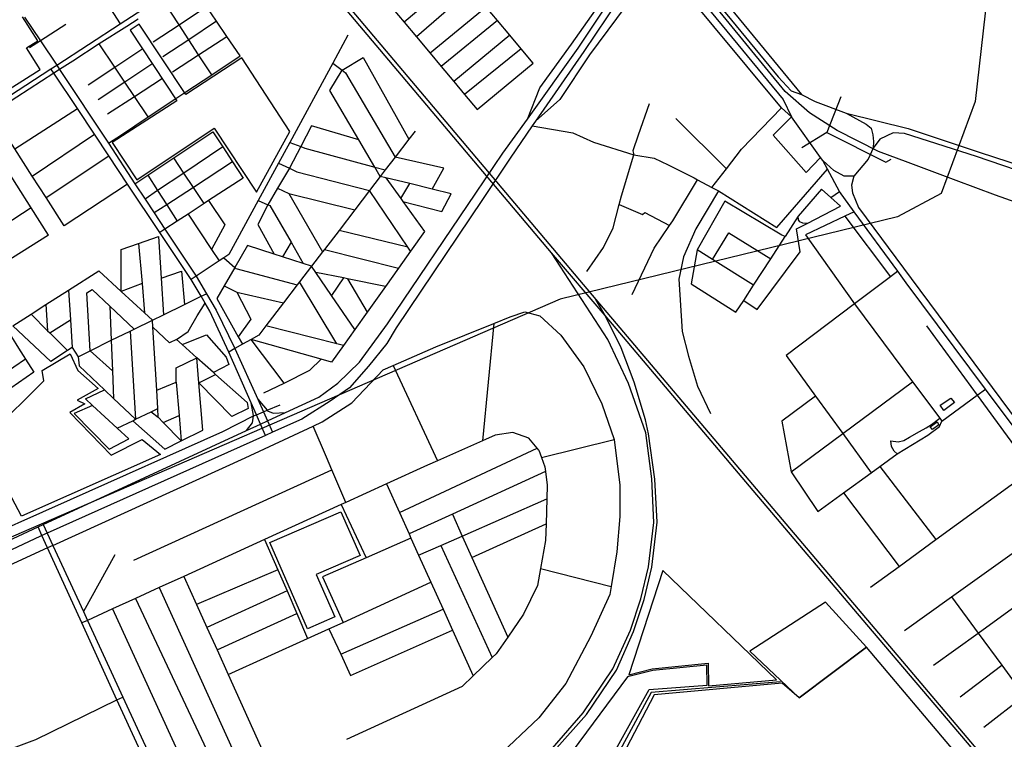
# Model space of a CAD drawing. Header units: millimetres. Extents: x 664923 to 767831, y 3118803 to 3207600.
# Tile 227 of 256: x 711642 to 713062, y 3176673 to 3177711. Entities that reach past the tile are written whole.
import ezdxf

# ---------------------------------------------------------------- set-up
doc = ezdxf.new("R2010")
doc.units = ezdxf.units.MM
for name, color, linetype in [('buildings', 5, 'Continuous'), ('parks', 8, 'Continuous'), ('railways', 4, 'Continuous'), ('roads_2', 2, 'Continuous'), ('roads_3', 3, 'Continuous'), ('water', 7, 'Continuous')]:
    doc.layers.add(name, color=color, linetype=linetype)

msp = doc.modelspace()

# ---------------------------------------------------------------- linework, layer by layer
at = {"layer": 'buildings'}
for points in [[(712970.09, 3177155.16), (712985.14, 3177165.28), (712990.5, 3177158.77), (712975.35, 3177147.62), (712970.09, 3177155.16)], [(712955.65, 3177123.87), (712965.53, 3177131.11), (712968.17, 3177126.54), (712958.97, 3177120.11), (712955.65, 3177123.87)], [(712520.93, 3176766.14), (712554.33, 3176774.58), (712635.46, 3176782.85), (712635.53, 3176749.97), (712733.95, 3176759.08), (712569.73, 3176916.38), (712520.93, 3176766.14)]]:
    msp.add_lwpolyline(points, close=True, dxfattribs=at)
at = {"layer": 'parks'}
for points in [[(711199.11, 3177943.43), (711143.85, 3177673.92), (711218.91, 3177558.41), (711318.08, 3177619.94), (711314.45, 3177625.16), (711391.01, 3177676.69), (711453.21, 3177641.04), (711475.39, 3177601.5), (711520.14, 3177630.05), (711562.08, 3177569.92), (711672.03, 3177639.52), (711652.02, 3177670.4), (711668.33, 3177680.83), (711646.56, 3177715.39)], [(712996.75, 3176648.07), (712863.64, 3176805.76), (712766.38, 3176733.04), (712741.91, 3176754), (712557.63, 3176737.08), (712505.95, 3176638.58)]]:
    msp.add_lwpolyline(points, dxfattribs=at)
for points in [[(711775.68, 3177533.9), (711811.35, 3177480.04), (711922.86, 3177554.55), (711983.71, 3177462.33), (712032.16, 3177549.89), (711962.55, 3177656.27), (711881.86, 3177603.2), (711814.76, 3177704.78), (711801.75, 3177696.27), (711869.06, 3177593.89), (711775.68, 3177533.9)], [(711584.74, 3177059.16), (711607.79, 3177075.69), (711611.94, 3177095.61), (711601.42, 3177115.26), (711677.21, 3177190.4), (711674.68, 3177205.33), (711714.91, 3177228.91), (711726.25, 3177205.15), (711755.7, 3177179.1), (711725.15, 3177162.45), (711736.15, 3177157.03), (711714.55, 3177144.65), (711774.39, 3177082.83), (711819.14, 3177105.74), (711845.52, 3177083.76), (711645.01, 3176994.73), (711630.98, 3177021.44), (711611.98, 3177010.61), (711584.74, 3177059.16)], [(712003.01, 3176957.05), (712105.74, 3177001.45), (712133.39, 3176938.13), (712070.12, 3176910.78), (712096.8, 3176849.68), (712057.34, 3176832.62), (712003.01, 3176957.05)], [(712197.15, 3176519.86), (712267.77, 3176473.55), (712325.79, 3176414.71), (712348.76, 3176434.63), (712368.73, 3176414.09), (712398.66, 3176436.93), (712418.99, 3176448.45), (712443.59, 3176456.32), (712492.34, 3176469.75), (712488.12, 3176496.6), (712478.32, 3176496.43), (712475.2, 3176514.02), (712504.97, 3176519.66), (712492.48, 3176641.1), (712550.34, 3176744.76), (712633.77, 3176750.93), (712633.59, 3176780.18), (712555.59, 3176772.49), (712518.8, 3176763.28), (712429.29, 3176642.32), (712375.61, 3176603.96), (712323.7, 3176571.2), (712269.32, 3176545.38), (712197.15, 3176519.86)]]:
    msp.add_lwpolyline(points, close=True, dxfattribs=at)
at = {"layer": 'railways'}
for points in [[(710031.5, 3180194.1), (710397.88, 3179761.87), (711068.17, 3178969.48), (711328.91, 3178662.1), (711406.47, 3178571.3), (711759.11, 3178154.03), (712007.56, 3177860.88), (712108.15, 3177740.42), (712473.18, 3177307.72), (712704.62, 3177034.58), (712875.71, 3176832.43), (713064.34, 3176609.82), (713142.96, 3176502.04), (713191.61, 3176405.42), (713281.92, 3176213.01), (713440.17, 3175876.53), (713470.5, 3175812.03), (713612.13, 3175509.11), (713715, 3175290.53), (713963.01, 3174759.5)], [(713958.42, 3174756.8), (713710.1, 3175289.12), (713607.54, 3175508.7), (713466.5, 3175810.54), (713436.17, 3175874.98), (713277.93, 3176211.17), (713187.98, 3176404.21), (713139.83, 3176499.33), (713061.21, 3176606.94), (712872.22, 3176829.28), (712700.4, 3177031.84), (712486.79, 3177284.26), (712409.4, 3177375.07), (712002.43, 3177857.11), (711401.81, 3178568.86), (711325.03, 3178659.27), (711063.06, 3178967.42), (711025.16, 3179012.26), (710393.79, 3179759.01), (710024.72, 3180189.82)], [(713095.82, 3178845.93), (713096.61, 3178706.75), (713034.82, 3177720.4), (713020.43, 3177593.38), (712971.44, 3177460.49), (712908.51, 3177426.74), (712421.7, 3177308), (711520.85, 3176917.59), (710780.01, 3176672.57), (710756.07, 3176655.32), (710732.16, 3176633.02), (710652.26, 3176547.62), (710513.11, 3176257.09)], [(712923.93, 3177505.35), (712881.04, 3177520.78), (712821.3, 3177551.12), (712781.39, 3177577), (712746.19, 3177607.74), (712556.48, 3177839.95), (712028.42, 3178486.28)], [(713049.54, 3177458.04), (712993.04, 3177479.28), (712923.93, 3177505.35)], [(714946.98, 3176780.28), (714332.98, 3177023.86), (714113.57, 3177117.1), (713917.81, 3177210.72), (713857.5, 3177235.65), (713788.99, 3177258.85), (713442.65, 3177377.83), (713312.92, 3177396.53), (713224.78, 3177405.54), (713159.38, 3177418.96), (713049.54, 3177458.04)], [(711934.45, 3176440.55), (712258.33, 3176560.85), (712316.39, 3176589.53), (712367.18, 3176621.45), (712410.89, 3176660.5), (712455.04, 3176711.09), (712497.63, 3176774.85), (712523.47, 3176830.39), (712538.23, 3176875.52), (712549.32, 3176921.89), (712557.09, 3176986), (712553.96, 3177048.91), (712545.46, 3177115.05), (712520.2, 3177186.24), (712490.38, 3177249.66), (712409.4, 3177375.07)], [(712486.79, 3177284.26), (712473.18, 3177307.72)], [(711936.71, 3176436.44), (712260.21, 3176556.39), (712318.25, 3176584.91), (712370.27, 3176617.6), (712413.08, 3176656.29), (712459.76, 3176709.08), (712503.3, 3176772.98), (712527.81, 3176828.5), (712543.21, 3176874.61), (712553.96, 3176921.31), (712561.73, 3176986.08), (712558.27, 3177048.34), (712549.46, 3177113.8), (712544.78, 3177133.82), (712528.4, 3177188.11), (712509.94, 3177237.9), (712486.79, 3177284.26)]]:
    msp.add_lwpolyline(points, dxfattribs=at)
at = {"layer": 'roads_2'}
for points in [[(712374.48, 3177567.7), (712392.63, 3177613.1), (712438.3, 3177675.84), (712507.33, 3177774.65), (712523.75, 3177798.24), (712545.65, 3177822.31), (712575.71, 3177841.66)], [(712575.71, 3177841.66), (712595.28, 3177816.99), (712615.05, 3177792.36), (712639.52, 3177761.9), (712770, 3177603.05)], [(712800.51, 3177507.98), (712797.52, 3177512.15), (712755.31, 3177571.07), (712740.88, 3177583.92), (712593.39, 3177761.9), (712569.84, 3177793.96), (712545.65, 3177822.31)], [(712595.28, 3177816.99), (712569.84, 3177793.96), (712542.02, 3177765.94), (712464.27, 3177660.3), (712421.11, 3177595.8), (712386.28, 3177564.81)], [(712580.83, 3177793.82), (712743.58, 3177596.26), (712755.31, 3177571.07)], [(712592.71, 3177803.95), (712736.43, 3177628.7), (712755.15, 3177608.7), (712770, 3177603.05)], [(711533.06, 3177539.95), (711687.45, 3177640.22), (711695.77, 3177645.61), (711787.28, 3177705.22), (711846.13, 3177743.57)], [(711813.07, 3177711.88), (711796.72, 3177701.43), (711757.14, 3177676.11), (711718.75, 3177651.55), (711699.83, 3177639.44), (711691.53, 3177634.09), (711602.29, 3177576.48)], [(711996.89, 3177111.53), (711989.74, 3177127.72), (711983.72, 3177141.35), (711976.19, 3177158.4), (711943.78, 3177231.78), (711916.6, 3177290.61), (711909.76, 3177302.2), (711903.91, 3177312.11), (711889.61, 3177336.33), (711844.54, 3177404.15), (711798.02, 3177474.13), (711770.95, 3177514.8), (711750.3, 3177545.82), (711725.52, 3177583.05), (711691.53, 3177634.09), (711687.45, 3177640.22)], [(711695.77, 3177645.61), (711699.83, 3177639.44), (711770.19, 3177532.8), (711808.62, 3177474.56), (711823.23, 3177452.4), (711836.4, 3177432.44), (711851.89, 3177408.97), (711896.72, 3177341.02), (711911.55, 3177315.87), (711925.51, 3177292.17), (711952.72, 3177236.8), (711985.69, 3177163.53), (711993.8, 3177145.5), (711999.72, 3177132.33), (712007.03, 3177116.08)], [(712770, 3177603.05), (712789.69, 3177592.91), (712834.11, 3177576.37), (712863.35, 3177560.5), (712870.25, 3177554.53), (712872.99, 3177545.27), (712873.82, 3177535.33), (712873.14, 3177525.63), (712866.22, 3177510.13), (712845.29, 3177485.27)], [(712339.1, 3177518.41), (712374.48, 3177567.7)], [(712386.28, 3177564.81), (712381.58, 3177558.02), (712349.82, 3177511.57)], [(712834.11, 3177576.37), (712923.61, 3177554.16), (713026.34, 3177520.29), (713371.5, 3177407.34), (713859.9, 3177241.97), (713919.67, 3177214.99), (714080.18, 3177142.93), (714142.75, 3177114.84), (714405.78, 3177007.25), (714453.23, 3176988.48), (714967.48, 3176785.09)], [(714956.9, 3176768.31), (714772.25, 3176840.23), (714384.56, 3176996.53), (714191.48, 3177077.45), (714135.66, 3177102.25), (713910.19, 3177204.56), (713881.37, 3177218.11), (713854.68, 3177230.66), (713368.18, 3177395.44), (713022.45, 3177513.76), (712918.31, 3177547.07), (712902.02, 3177548.17), (712882.83, 3177539), (712873.14, 3177525.63)], [(712300.35, 3177460.98), (712339.1, 3177518.41)], [(712349.82, 3177511.57), (712309.66, 3177451.77)], [(713093.71, 3177099.98), (713035.38, 3177178.23), (712920.97, 3177331.71), (712908.88, 3177348.23), (712846, 3177434.14), (712824.51, 3177463.5), (712807.19, 3177495.59), (712800.51, 3177507.98)], [(712845.29, 3177485.27), (712831.57, 3177485.47), (712816.51, 3177493.44), (712800.51, 3177507.98)], [(712845.29, 3177485.27), (712842.17, 3177472.47), (712843.61, 3177461.37), (712851.87, 3177440.08), (712927.91, 3177337.61), (713237.94, 3176920.45)], [(712309.66, 3177451.77), (712185.44, 3177266.77), (712171.71, 3177243.97), (712145.21, 3177211.14), (712118.19, 3177180.26), (712089.98, 3177160.64), (712049.06, 3177134.9), (712007.03, 3177116.08), (711996.89, 3177111.53), (711681.96, 3176970.47), (711674.45, 3176967.11), (711671.36, 3176965.72), (711516.42, 3176893.23), (711362.81, 3176832.24), (711285.22, 3176805.62), (711273.86, 3176801.72), (711101.18, 3176742.49), (710933.69, 3176687.42), (710838.57, 3176657.05), (710808.64, 3176638.69), (710784.27, 3176619.68), (710758.03, 3176591.85), (710732.93, 3176557.52)], [(711507.75, 3176904.56), (711668.81, 3176979.46), (711676.23, 3176982.9), (711969.4, 3177118.32), (711989.74, 3177127.72), (711999.72, 3177132.33), (712025.74, 3177144.35), (712073.62, 3177166.47), (712101.32, 3177186.82), (712132.3, 3177217.28), (712173.04, 3177272.34), (712300.35, 3177460.98)], [(711969.4, 3177118.32), (711977.99, 3177129.79), (711979.49, 3177139.6), (711979.54, 3177139.98), (711976.19, 3177158.4)], [(711985.69, 3177163.53), (711999.25, 3177147.75), (711999.84, 3177147.07), (712008, 3177143.57), (712025.74, 3177144.35)], [(711676.23, 3176982.9), (711681.96, 3176970.47), (711690.12, 3176952.77), (711734.13, 3176857.32), (711740.01, 3176844.57), (711790.97, 3176734.05), (711870.68, 3176561.17), (711907.66, 3176480.97), (711953.45, 3176373.79), (711971.29, 3176345.98), (711997.57, 3176320.43), (712135.04, 3176174.29), (712154.07, 3176154.06), (712233.01, 3176068.18), (712285.35, 3176011.24), (712371.77, 3175917.21), (712448.13, 3175834.15), (712454.39, 3175828.41), (712481.4, 3175803.62), (712507.27, 3175780.87), (712552.37, 3175751.43), (712593.86, 3175725.8), (712646.34, 3175696.88), (712659.77, 3175689.81)], [(712654.38, 3175681.19), (712640.86, 3175687.41), (712588.72, 3175716.56), (712499.33, 3175770.17), (712476.18, 3175791.18), (712472.72, 3175794.32), (712440.64, 3175828.2), (712364.03, 3175910.16), (712224.37, 3176059.6), (712125.52, 3176165.36), (711988.01, 3176312.49), (711964.86, 3176340.92), (711946.64, 3176370.49), (711897.66, 3176477.95), (711861.59, 3176556.99), (711841.7, 3176600.57), (711813.48, 3176662.42), (711782.64, 3176729.99), (711732.02, 3176840.93), (711682.57, 3176949.3), (711674.45, 3176967.11), (711668.81, 3176979.46)]]:
    msp.add_lwpolyline(points, dxfattribs=at)
at = {"layer": 'roads_3'}
for points in [[(712447.8, 3177670.04), (712515.09, 3177771.49), (712548.66, 3177812.02), (712631.14, 3177870.97), (712717.09, 3177928.59)], [(712722.19, 3177920.31), (712637.11, 3177863.47), (712558.32, 3177804), (712523.21, 3177765.77), (712455.92, 3177665.46)], [(712488.43, 3177874.53), (712463.47, 3177905.39), (712415.17, 3177860.49), (712374.81, 3177825.47), (712360.44, 3177813), (712333.8, 3177789.89), (712293.7, 3177755.08), (712214.53, 3177686.39)], [(711736.79, 3177784.11), (711750.57, 3177762.57), (711764.45, 3177740.88), (711787.28, 3177705.22)], [(711960.18, 3177658.79), (711941.17, 3177686.95), (711926.37, 3177708.87), (711911.99, 3177730.16), (711890.79, 3177761.6), (711888.15, 3177765.45), (711885.56, 3177769.25)], [(712276.91, 3177775.17), (712196.79, 3177707.61)], [(711919.22, 3177631.63), (711900.38, 3177660.51), (711886.22, 3177682.22), (711872.13, 3177703.84), (711851.05, 3177736.17)], [(711834.64, 3177679.07), (711872.13, 3177703.84), (711911.99, 3177730.16)], [(712180.62, 3177726.95), (712196.79, 3177707.61), (712214.53, 3177686.39), (712234.27, 3177662.77), (712250.44, 3177643.43), (712268.25, 3177622.12), (712284.08, 3177603.18), (712301.99, 3177581.76), (712382.74, 3177648.56), (712365.46, 3177669.23), (712349.1, 3177688.8), (712331.43, 3177709.94), (712315.11, 3177729.46)], [(712315.11, 3177729.46), (712234.27, 3177662.77)], [(711649.21, 3177714.89), (711672.16, 3177680.74), (711695.77, 3177645.61)], [(711926.37, 3177708.87), (711886.22, 3177682.22), (711848.86, 3177657.43)], [(712331.43, 3177709.94), (712250.44, 3177643.43)], [(711708.92, 3177704.13), (711672.16, 3177680.74), (711656.34, 3177670.67)], [(711862.84, 3177636.18), (711900.38, 3177660.51), (711941.17, 3177686.95)], [(712115.82, 3177689.06), (712093.8, 3177648.46), (712031.77, 3177534.04), (712015.64, 3177504.31), (711986.44, 3177450.45), (711944.06, 3177372.3), (711936.81, 3177367.5), (711930.2, 3177363.14), (711896.72, 3177341.02), (711889.61, 3177336.33)], [(712349.1, 3177688.8), (712268.25, 3177622.12)], [(711741.32, 3177617.42), (711779.54, 3177642.68), (711818.58, 3177668.46)], [(711827.62, 3177570.89), (711807.78, 3177600.51), (711794.03, 3177621.04), (711779.54, 3177642.68), (711757.14, 3177676.11)], [(712365.46, 3177669.23), (712284.08, 3177603.18)], [(712374.48, 3177567.7), (712447.8, 3177670.04)], [(712455.92, 3177665.46), (712386.28, 3177564.81)], [(711770.19, 3177532.8), (711789.03, 3177545.3), (711827.62, 3177570.89), (711866.28, 3177596.53), (711882.04, 3177606.97), (711919.22, 3177631.63), (711960.18, 3177658.79)], [(712194.91, 3177449.03), (712251, 3177434.56), (712264.78, 3177460), (712237.18, 3177466.76), (712205.06, 3177474.62), (712170.26, 3177483.14), (712162.44, 3177485.05), (712154.64, 3177498.41), (712131.51, 3177537.67), (712089.52, 3177608.95), (712107.36, 3177638.19), (712137.71, 3177656.76), (712203.55, 3177538.74)], [(711832.92, 3177646.85), (711794.03, 3177621.04), (711755.73, 3177595.62)], [(712093.8, 3177648.46), (712107.36, 3177638.19), (712112.16, 3177634.55), (712183.66, 3177512.76)], [(711769.09, 3177575.43), (711807.78, 3177600.51), (711846.86, 3177625.83)], [(712826.82, 3177599.92), (712806.2, 3177548.55), (712770.13, 3177526.44)], [(711635.45, 3177524.79), (711725.52, 3177583.05)], [(712550.35, 3177589.67), (712534.31, 3177544.62), (712526.87, 3177522.08), (712528.07, 3177516.02)], [(712640.64, 3177469.22), (712661.58, 3177496.21), (712683.59, 3177524.57), (712740.88, 3177583.92)], [(711706.65, 3177413.81), (711680.52, 3177454.54), (711660.56, 3177485.66), (711635.45, 3177524.79), (711602.29, 3177576.48)], [(712588.66, 3177568.82), (712661.58, 3177496.21)], [(712755.31, 3177571.07), (712729.08, 3177544.77), (712776.58, 3177490.55), (712797.52, 3177512.15)], [(711683.96, 3177400.53), (711658.91, 3177439.98), (711638.36, 3177472.33), (711614.03, 3177510.65), (711580.96, 3177562.71)], [(712212.47, 3177550.38), (712203.55, 3177538.74), (712183.66, 3177512.76), (712169.58, 3177494.37), (712162.44, 3177485.05), (712146.83, 3177464.67), (712125.72, 3177437.1), (712102.88, 3177407.27), (712081.75, 3177379.68), (712079.03, 3177376.14), (712063.39, 3177355.71), (712046.06, 3177333.09), (712042.66, 3177328.65), (712022.71, 3177302.59), (711997.55, 3177269.75), (711987.1, 3177256.1), (711976.17, 3177249.96), (711963.54, 3177242.88), (711952.72, 3177236.8), (711943.78, 3177231.78)], [(712131.51, 3177537.67), (712063.12, 3177557.89), (712047.65, 3177528.03), (712031.48, 3177496.79), (712014.29, 3177468.01), (712000.14, 3177444.31), (711985.57, 3177415.67), (712009.46, 3177372.98)], [(712381.58, 3177558.02), (712440.29, 3177547.81), (712469.95, 3177534.58), (712528.07, 3177516.02), (712557.23, 3177511.39), (712577.82, 3177501.77), (712614.86, 3177482.83), (712619.78, 3177480.23), (712640.64, 3177469.22), (712650.15, 3177464.19), (712734.43, 3177411.42), (712807.19, 3177495.59)], [(711660.56, 3177485.66), (711750.3, 3177545.82)], [(711808.62, 3177474.56), (711826.98, 3177486.8), (711864.78, 3177511.96), (711921.09, 3177549.47)], [(711921.09, 3177549.47), (711935.29, 3177527.56), (711949.28, 3177506), (711964.41, 3177482.64)], [(712806.2, 3177548.55), (712891.73, 3177505.87), (712899.24, 3177509.79)], [(711935.29, 3177527.56), (711879.29, 3177490), (711841.33, 3177464.54), (711823.23, 3177452.4)], [(712031.77, 3177534.04), (712047.65, 3177528.03), (712053.36, 3177525.86), (712154.64, 3177498.41), (712169.58, 3177494.37)], [(711683.96, 3177400.53), (711592.67, 3177343.29), (711568.05, 3177380.79), (711548.01, 3177411.33), (711522.27, 3177450.53), (711488.54, 3177501.91), (711484.63, 3177507.87)], [(711680.52, 3177454.54), (711770.95, 3177514.8)], [(711908.38, 3177445.95), (711892.96, 3177469.29), (711879.29, 3177490), (711864.78, 3177511.96)], [(712237.18, 3177466.76), (712253.98, 3177496.98), (712183.66, 3177512.76)], [(712460.06, 3177347.74), (712484.44, 3177382.47), (712498.12, 3177410.97), (712506.91, 3177444.65), (712510.12, 3177456.91), (712528.07, 3177516.02)], [(711949.28, 3177506), (711892.96, 3177469.29), (711854.44, 3177444.2), (711836.4, 3177432.44)], [(712015.64, 3177504.31), (712031.48, 3177496.79), (712042.03, 3177491.8), (712146.83, 3177464.67)], [(711826.98, 3177486.8), (711841.33, 3177464.54), (711854.44, 3177444.2), (711869.65, 3177420.6)], [(711964.41, 3177482.64), (711914.72, 3177450.11), (711908.38, 3177445.95), (711885.3, 3177430.84), (711869.65, 3177420.6), (711851.89, 3177408.97), (711844.54, 3177404.15)], [(712170.26, 3177483.14), (712191.87, 3177453.25), (712194.91, 3177449.03), (712226.19, 3177405.76), (712205.99, 3177377.31), (712188.52, 3177352.72), (712169.73, 3177326.27), (712143.57, 3177289.45), (712125.51, 3177264.03), (712109.15, 3177241), (712092.21, 3177217.16), (712076.97, 3177221.47), (711976.17, 3177249.96)], [(712525.52, 3177314.65), (712557.61, 3177381.51), (712579.59, 3177414.35), (712584.14, 3177421.16), (712619.78, 3177480.23)], [(711798.02, 3177474.13), (711706.65, 3177413.81)], [(712014.29, 3177468.01), (712030.29, 3177460.33), (712125.72, 3177437.1)], [(712205.99, 3177377.31), (712202.09, 3177383.07), (712146.83, 3177464.67)], [(712191.87, 3177453.25), (712205.06, 3177474.62)], [(712798.55, 3177466.66), (712764.88, 3177427.87), (712746.34, 3177398.43), (712741.39, 3177400.56), (712659.34, 3177449.19), (712619.2, 3177379.08), (712610.93, 3177330.31), (712675.17, 3177289.39), (712686.5, 3177306.08), (712705.72, 3177293.03), (712768.17, 3177376.07), (712762.84, 3177409.35), (712778.01, 3177417.25), (712826.21, 3177442.33), (712812.04, 3177454.79), (712798.55, 3177466.66)], [(711914.72, 3177450.11), (711938.1, 3177415.29), (711919.21, 3177379.73)], [(711986.44, 3177450.45), (712000.14, 3177444.31), (712003.08, 3177442.99), (712033.72, 3177390.07), (712051.38, 3177359.56)], [(712030.29, 3177460.33), (712079.03, 3177376.14)], [(712650.15, 3177464.19), (712617.67, 3177409.28), (712599.8, 3177368.94), (712593.04, 3177336.97), (712597.88, 3177261.32), (712606.74, 3177225.76), (712620.08, 3177182.53), (712638.54, 3177142.84)], [(712812.04, 3177454.79), (712824.51, 3177463.5)], [(711658.91, 3177439.98), (711568.05, 3177380.79)], [(712506.91, 3177444.65), (712540.34, 3177429.98), (712543.74, 3177433.06), (712579.59, 3177414.35)], [(711885.3, 3177430.84), (711919.21, 3177379.73), (711930.2, 3177363.14)], [(712778.01, 3177417.25), (712771.79, 3177417.52), (712767.63, 3177419.35), (712765.63, 3177422.39), (712764.88, 3177427.87)], [(712846, 3177434.14), (712832.32, 3177427.63), (712775.56, 3177400.59), (712846.47, 3177301.18), (712930.17, 3177188.92), (712969.56, 3177136.1), (712972.45, 3177132.22)], [(712832.32, 3177427.63), (712898.03, 3177340.05)], [(711788.87, 3177318.92), (711788.51, 3177379.61), (711813.78, 3177388.45), (711842.74, 3177398.57), (711846.55, 3177338.36), (711849.89, 3177285.57)], [(712202.09, 3177383.07), (712102.88, 3177407.27)], [(712641.59, 3177365.05), (712664.89, 3177403.92), (712725.76, 3177366.16)], [(712725.76, 3177366.16), (712746.34, 3177398.43)], [(711813.78, 3177388.45), (711818.74, 3177330.36), (711822.33, 3177288.28)], [(712063.39, 3177355.71), (712051.38, 3177359.56), (712021.36, 3177369.17), (712009.46, 3177372.98), (711970.86, 3177385.33), (711952.55, 3177353.64), (711937.43, 3177327.44), (711926.74, 3177308.93), (711957.47, 3177253.77), (711963.54, 3177242.88)], [(712033.72, 3177390.07), (712021.36, 3177369.17)], [(712081.75, 3177379.68), (712188.52, 3177352.72)], [(711936.81, 3177367.5), (711952.55, 3177353.64), (711954.08, 3177352.29), (712042.66, 3177328.65)], [(712641.59, 3177365.05), (712619.2, 3177379.08)], [(712700.45, 3177328.18), (712641.59, 3177365.05)], [(712686.5, 3177306.08), (712700.45, 3177328.18), (712725.76, 3177366.16)], [(712125.51, 3177264.03), (712092.14, 3177313.28), (712069.51, 3177346.68), (712063.39, 3177355.71)], [(711712.52, 3177320.77), (711715.38, 3177278.36), (711718.06, 3177238.29), (711711.31, 3177233.91), (711687.18, 3177218.26), (711632.42, 3177269.69), (711658.67, 3177286.42), (711680.09, 3177300.08), (711712.52, 3177320.77), (711756.32, 3177348.7), (711788.87, 3177318.92), (711822.33, 3177288.28), (711833.89, 3177277.71)], [(711846.55, 3177338.36), (711875.64, 3177348.62), (711879.8, 3177300.26)], [(712169.73, 3177326.27), (712114.97, 3177337.42), (712109.29, 3177338.58), (712069.51, 3177346.68)], [(712109.29, 3177338.58), (712092.14, 3177313.28)], [(712114.97, 3177337.42), (712143.57, 3177289.45)], [(712908.88, 3177348.23), (712898.03, 3177340.05), (712846.47, 3177301.18), (712747.59, 3177226.64), (712790.3, 3177167.84), (712829.33, 3177114.1), (712870.37, 3177057.61)], [(711818.74, 3177330.36), (711788.87, 3177318.92)], [(711937.43, 3177327.44), (711955.29, 3177318.01), (712022.71, 3177302.59)], [(712099.7, 3177243.43), (712046.06, 3177333.09)], [(711726.58, 3177224.97), (711743.91, 3177233.49), (711774.38, 3177248.8), (711801.48, 3177261.77), (711807.46, 3177264.71), (711833.89, 3177277.71), (711849.89, 3177285.57), (711879.8, 3177300.26), (711903.91, 3177312.11), (711911.55, 3177315.87)], [(711776.22, 3177204.46), (711743.91, 3177233.49), (711739.2, 3177317.3), (711746.65, 3177321.94), (711772.35, 3177297.75), (711807.46, 3177264.71)], [(711955.29, 3177318.01), (711975.51, 3177279.32), (711957.47, 3177253.77)], [(711508.19, 3177244.08), (711563.09, 3177280.36), (711598.54, 3177303.78), (711608.68, 3177287.85), (711618.87, 3177271.84), (711630.57, 3177253.46), (711640.72, 3177237.5), (711650.84, 3177221.61), (711662.85, 3177202.73), (711629.47, 3177179.73), (711575.19, 3177142.33)], [(711680.09, 3177300.08), (711682.68, 3177262.46)], [(711772.35, 3177297.75), (711774.38, 3177248.8), (711776.22, 3177204.46), (711777.86, 3177164.81)], [(711868.63, 3177249.72), (711885.36, 3177261.27), (711898.5, 3177283.97), (711909.76, 3177302.2)], [(711658.67, 3177286.42), (711682.68, 3177262.46), (711685.89, 3177259.26), (711711.31, 3177233.91)], [(711690.12, 3176952.77), (711967.35, 3177079), (712065.41, 3177124.68), (712078.79, 3177130.91), (712121.26, 3177158.53), (712166.67, 3177205.95), (712181.09, 3177212.3), (712242.69, 3177239.4), (712326.3, 3177273.08), (712349.88, 3177282.58), (712370.91, 3177289.54), (712392.61, 3177283.79), (712422.63, 3177256.28), (712456.09, 3177210.41), (712481.74, 3177156.95), (712499.66, 3177105.79), (712507.68, 3177039.92), (712508.07, 3176994.33), (712503.71, 3176943.38), (712495.3, 3176893.32), (712493.37, 3176881.82), (712465.83, 3176821.68), (712430.04, 3176753.5), (712391.28, 3176704.13), (712330.19, 3176646.46)], [(711685.89, 3177259.26), (711715.38, 3177278.36)], [(711842.28, 3177137.62), (711841.53, 3177150.17), (711839.92, 3177176.89), (711834.5, 3177267.45), (711833.89, 3177277.71)], [(711970.4, 3177159.09), (711924.81, 3177199.37), (711921.66, 3177202.15), (711897.73, 3177223.3), (711876.55, 3177242.54), (711868.63, 3177249.72), (711858.56, 3177245.05), (711834.5, 3177267.45)], [(712109.15, 3177241), (712099.7, 3177243.43), (711997.55, 3177269.75)], [(712326.3, 3177273.08), (712309.9, 3177103.51)], [(712950.19, 3177269.77), (713023.41, 3177169.48), (713080.92, 3177090.73), (713102.16, 3177061.66), (713151.06, 3176996.52), (713189.22, 3176945.69), (713292.06, 3176808.72), (713350.16, 3176731.33), (713408.87, 3176653.15), (713415.33, 3176644.54), (713434.33, 3176618.92), (713468.34, 3176573.09), (713484.88, 3176574.23)], [(711801.48, 3177261.77), (711809.59, 3177134.68)], [(711876.55, 3177242.54), (711911.8, 3177256.51), (711940.23, 3177224.44), (711943.82, 3177213.65), (711921.66, 3177202.15)], [(711718.06, 3177238.29), (711726.58, 3177224.97)], [(712023.56, 3177187.01), (711976.17, 3177249.96)], [(711726.58, 3177224.97), (711728.31, 3177211.94), (711764.63, 3177177.42), (711777.86, 3177164.81), (711809.59, 3177134.68)], [(711805.58, 3177132.71), (711851.56, 3177091.77), (711875.17, 3177103.5), (711906.4, 3177118.99), (711900.7, 3177187.48), (711897.73, 3177223.3)], [(711868.25, 3177188.31), (711867.87, 3177208.9), (711897.73, 3177223.3)], [(711650.84, 3177221.61), (711617.06, 3177198.55), (711562.63, 3177161.4)], [(711994.63, 3177172.74), (712023.56, 3177187.01), (712060.91, 3177205.44), (712076.97, 3177221.47)], [(712181.09, 3177212.3), (712244.93, 3177074.89)], [(711970.4, 3177159.09), (711972.07, 3177150.51), (711948.19, 3177138.84), (711900.7, 3177187.48), (711924.81, 3177199.37)], [(711839.92, 3177176.89), (711868.25, 3177188.31), (711872.18, 3177140.11), (711875.17, 3177103.5)], [(712754.98, 3177058.92), (712829.33, 3177114.1), (712930.17, 3177188.92)], [(711737.01, 3177164.17), (711764.63, 3177177.42)], [(712790.3, 3177167.84), (712741.54, 3177131.85), (712754.98, 3177058.92), (712793.67, 3177001.54)], [(712972.45, 3177132.22), (713023.41, 3177169.48), (713035.38, 3177178.23)], [(710902.08, 3176710.91), (710924.26, 3176718.3), (711055.14, 3176761.88), (711082.79, 3176771.08), (711234.91, 3176821.75), (711260.69, 3176833.5), (711271.79, 3176837.09), (711434.77, 3176898.8), (711560.01, 3176949.75), (711715.71, 3177018.86), (711935.43, 3177117.12), (711979.49, 3177139.6), (711983.72, 3177141.35), (711993.8, 3177145.5), (711999.25, 3177147.75), (712017.98, 3177155.48)], [(711747.33, 3177154.66), (711720.83, 3177143.21), (711771.16, 3177091.4), (711799.79, 3177106.3)], [(711799.79, 3177106.3), (711783.09, 3177121.69), (711747.33, 3177154.66), (711737.01, 3177164.17)], [(711783.09, 3177121.69), (711805.58, 3177132.71), (711809.59, 3177134.68), (711832.02, 3177145.55), (711841.53, 3177150.17)], [(711832.02, 3177145.55), (711842.28, 3177137.62), (711849.46, 3177130.17), (711875.17, 3177103.5)], [(711849.46, 3177130.17), (711872.18, 3177140.11)], [(712112.85, 3177014.81), (712092.47, 3177061.77), (712084.59, 3177079.94), (712065.41, 3177124.68)], [(712793.67, 3177001.54), (712830.58, 3177028.52), (712870.37, 3177057.61), (712882.79, 3177066.68), (712907.85, 3177085), (712952.03, 3177111.76), (712969.02, 3177124.35), (712972.45, 3177132.22)], [(712907.85, 3177085), (712903.77, 3177088.93), (712899.58, 3177095.23), (712898.73, 3177103.55), (712909.23, 3177102.11), (712917.33, 3177104.12), (712925.63, 3177108.9), (712940.15, 3177116.92), (712949.58, 3177122.54), (712957.19, 3177126.96), (712969.56, 3177136.1)], [(712390.84, 3177090.41), (712388.67, 3177093.09), (712376.87, 3177107.69), (712353.37, 3177115.59), (712328.32, 3177111.63), (712309.9, 3177103.51), (712244.93, 3177074.89), (712230.4, 3177068.48), (712171.22, 3177041.46), (712112.85, 3177014.81), (712106.22, 3177011.78), (711995.23, 3176961.1), (711879.13, 3176908.09), (711843.49, 3176891.82), (711809.45, 3176876.28), (711776.4, 3176861.19), (711740.01, 3176844.57), (711732.02, 3176840.93)], [(712394.81, 3177079.44), (712499.66, 3177105.79)], [(712390.84, 3177090.41), (712394.81, 3177079.44), (712399.66, 3177066.01), (712400.56, 3177059.47), (712403.23, 3177039.77), (712402.62, 3177019.83), (712401.53, 3176984.11), (712400.78, 3176959.62), (712393.48, 3176919.53), (712389.04, 3176895.18), (712369.14, 3176853.71), (712346.37, 3176820.64), (712329.72, 3176796.47), (712323.92, 3176790.89), (712296.46, 3176764.52), (712280.66, 3176749.33), (712113.84, 3176672.77)], [(712189.89, 3177000.18), (712388.67, 3177093.09)], [(712882.79, 3177066.68), (712963.69, 3176961.12)], [(711806.85, 3176931.54), (712092.47, 3177061.77)], [(712400.56, 3177059.47), (712266.32, 3176998), (712203.82, 3176969.38)], [(712869.21, 3176892.52), (712910.58, 3176922.55), (712963.69, 3176961.12), (713102.16, 3177061.66)], [(712171.22, 3177041.46), (712189.89, 3177000.18), (712203.82, 3176969.38), (712206.69, 3176963.01), (712217.74, 3176938.59), (712235.38, 3176899.59), (712252.94, 3176860.75), (712266.65, 3176830.43), (712296.46, 3176764.52)], [(712830.58, 3177028.52), (712910.58, 3176922.55)], [(712106.22, 3177011.78), (712141.99, 3176934.92)], [(712217.74, 3176938.59), (712249.82, 3176952.69), (712280.66, 3176966.23), (712402.62, 3177019.83)], [(712266.32, 3176998), (712280.66, 3176966.23), (712294.55, 3176935.46), (712346.37, 3176820.64)], [(712918.58, 3176829.89), (712986.28, 3176878.41), (713151.06, 3176996.52), (713164.03, 3177005.66)], [(712294.55, 3176935.46), (712401.53, 3176984.11)], [(711995.23, 3176961.1), (712014.6, 3176917.61), (712028.03, 3176887.46), (712042.13, 3176854.49), (712057.55, 3176818.49)], [(712206.69, 3176963.01), (712141.99, 3176934.92), (712078.97, 3176907.55), (712108.64, 3176841.78)], [(711690.12, 3176952.77), (711682.57, 3176949.3), (711454.57, 3176844.38), (711201.01, 3176759.91), (710940.11, 3176673.35)], [(711779.57, 3176939.37), (711734.13, 3176857.32)], [(712249.82, 3176952.69), (712323.92, 3176790.89)], [(712960.38, 3176779.92), (713024.56, 3176826.41), (713189.22, 3176945.69)], [(712014.6, 3176917.61), (711897.43, 3176867.58)], [(712393.48, 3176919.53), (712495.3, 3176893.32)], [(711879.13, 3176908.09), (711897.43, 3176867.58), (711912.35, 3176834.58), (711927.02, 3176802.12), (711943.19, 3176766.33), (712007.53, 3176623.97)], [(711943.19, 3176766.33), (712057.55, 3176818.49), (712088.18, 3176832.46), (712108.64, 3176841.78), (712235.38, 3176899.59)], [(711843.49, 3176891.82), (711972.43, 3176607.87)], [(712028.03, 3176887.46), (711912.35, 3176834.58)], [(711809.45, 3176876.28), (711941.84, 3176593.83)], [(712986.28, 3176878.41), (713024.56, 3176826.41), (713058.61, 3176780.14), (713091.19, 3176735.86), (713126.8, 3176687.47), (713175.9, 3176620.75), (713181.79, 3176619.56), (713193.89, 3176620.21), (713205.51, 3176623.44), (713350.16, 3176731.33), (713360.8, 3176739.82)], [(711776.4, 3176861.19), (711906.04, 3176577.39)], [(711927.02, 3176802.12), (712042.13, 3176854.49)], [(712105.32, 3176795.72), (712252.94, 3176860.75)], [(712088.18, 3176832.46), (712105.32, 3176795.72), (712119.62, 3176765.04), (712266.65, 3176830.43)], [(712998.85, 3176734.14), (713058.61, 3176780.14)], [(712739.78, 3176756.06), (712553.25, 3176740.41), (712498.46, 3176639.26), (712501.43, 3176611.22), (712508.4, 3176555.55), (712520.21, 3176458.45)], [(711527.64, 3176621.5), (711660.12, 3176670.97), (711665.57, 3176673.01), (711782.64, 3176729.99), (711790.97, 3176734.05)], [(713032.97, 3176690.44), (713091.19, 3176735.86)]]:
    msp.add_lwpolyline(points, dxfattribs=at)
at = {"layer": 'water'}
msp.add_lwpolyline([(712695.24, 3176800.32), (712766.38, 3176733.04), (712863.64, 3176805.76), (712804.67, 3176870.73), (712695.24, 3176800.32)], close=True, dxfattribs=at)

doc.saveas('drawing.dxf')
